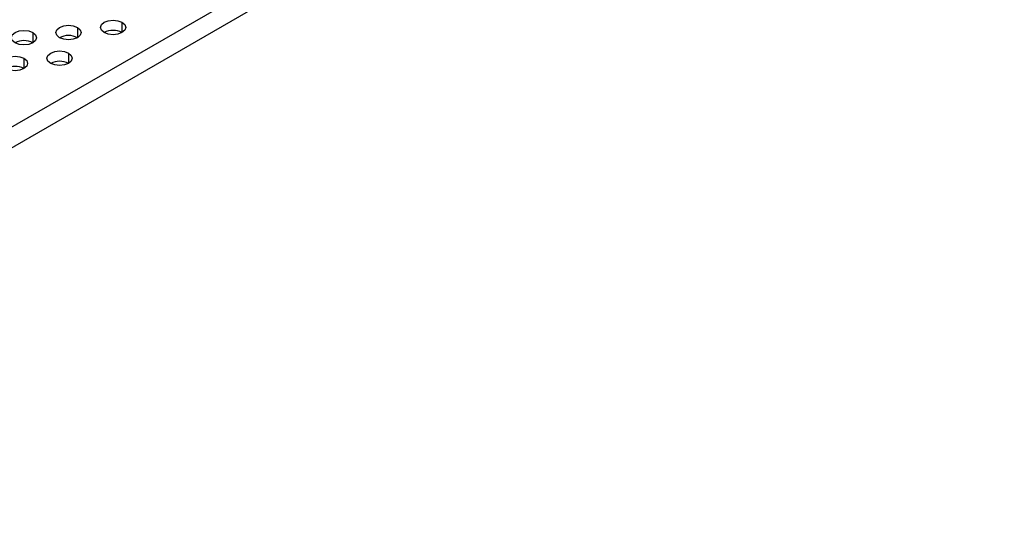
# Model space of a CAD drawing. Header units: millimetres. Extents: x 0 to 1118, y 0 to 864.
# Tile 135 of 256: x 920.09 to 927.9, y 653.3 to 657.41. Entities that reach past the tile are written whole.
import ezdxf

# ---------------------------------------------------------------- set-up
doc = ezdxf.new("R2010")
doc.units = ezdxf.units.MM

msp = doc.modelspace()

# ---------------------------------------------------------------- linework, layer by layer
at = {"color": 7, "linetype": 'Continuous', "lineweight": 25}
for p, q in [((914.5968, 653.4243), (945.1645, 671.0706)), ((914.6675, 653.3018), (945.2352, 670.9481))]:
    msp.add_line(p, q, dxfattribs=at)
at = {"color": 8, "linetype": 'Continuous', "lineweight": 25}
for p, q in [((920.9004, 657.3898), (920.9004, 657.3082)), ((920.1933, 657.3082), (920.1933, 657.2265)), ((920.5468, 657.349), (920.5468, 657.2673)), ((920.4761, 657.1449), (920.4761, 657.0632)), ((920.1225, 657.1041), (920.1225, 657.0224))]:
    msp.add_line(p, q, dxfattribs=at)
at = {"color": 7, "linetype": 'Continuous', "lineweight": 25, "flags": 128}
for points in [[(920.7589, 657.3082), (920.7373, 657.3269), (920.7297, 657.349), (920.7373, 657.3711), (920.7589, 657.3898), (920.7914, 657.4023), (920.8297, 657.4067), (920.8679, 657.4023), (920.9004, 657.3898)], [(920.9004, 657.3898), (920.922, 657.3711), (920.9297, 657.349), (920.922, 657.3269), (920.9004, 657.3082), (920.8679, 657.2956), (920.8297, 657.2912), (920.7914, 657.2956), (920.7589, 657.3082)], [(920.0518, 657.2265), (920.0302, 657.2452), (920.0226, 657.2673), (920.0302, 657.2894), (920.0518, 657.3082), (920.0843, 657.3207), (920.1225, 657.3251), (920.1608, 657.3207), (920.1933, 657.3082)], [(920.1933, 657.3082), (920.2149, 657.2894), (920.2226, 657.2673), (920.2149, 657.2452), (920.1933, 657.2265), (920.1608, 657.214), (920.1225, 657.2096), (920.0843, 657.214), (920.0518, 657.2265)], [(920.4054, 657.2673), (920.3837, 657.2861), (920.3761, 657.3082), (920.3837, 657.3302), (920.4054, 657.349), (920.4378, 657.3615), (920.4761, 657.3659), (920.5144, 657.3615), (920.5468, 657.349)], [(920.5468, 657.349), (920.5685, 657.3302), (920.5761, 657.3082), (920.5685, 657.2861), (920.5468, 657.2673), (920.5144, 657.2548), (920.4761, 657.2504), (920.4378, 657.2548), (920.4054, 657.2673)], [(920.3347, 657.0632), (920.313, 657.082), (920.3054, 657.1041), (920.313, 657.1261), (920.3347, 657.1449), (920.3671, 657.1574), (920.4054, 657.1618), (920.4437, 657.1574), (920.4761, 657.1449)], [(920.4761, 657.1449), (920.4978, 657.1261), (920.5054, 657.1041), (920.4978, 657.082), (920.4761, 657.0632), (920.4437, 657.0507), (920.4054, 657.0463), (920.3671, 657.0507), (920.3347, 657.0632)], [(919.9811, 657.0224), (919.9595, 657.0411), (919.9518, 657.0632), (919.9595, 657.0853), (919.9811, 657.1041), (920.0136, 657.1166), (920.0518, 657.121), (920.0901, 657.1166), (920.1225, 657.1041)], [(920.1225, 657.1041), (920.1442, 657.0853), (920.1518, 657.0632), (920.1442, 657.0411), (920.1225, 657.0224), (920.0901, 657.0099), (920.0518, 657.0055), (920.0136, 657.0099), (919.9811, 657.0224)]]:
    msp.add_lwpolyline(points, dxfattribs=at)
at = {"color": 7, "linetype": 'Continuous', "lineweight": 25}
for centre, start, end in [((920.8297, 657.1717), 62.61003, 117.38448), ((920.1225, 657.09), 62.61002, 117.3846), ((920.4761, 657.1308), 62.61002, 117.38472), ((920.4054, 656.9267), 62.61002, 117.38472), ((920.0518, 656.8859), 62.61002, 117.38472)]:
    msp.add_arc(centre, 0.1537, start, end, dxfattribs=at)

doc.saveas('drawing.dxf')
